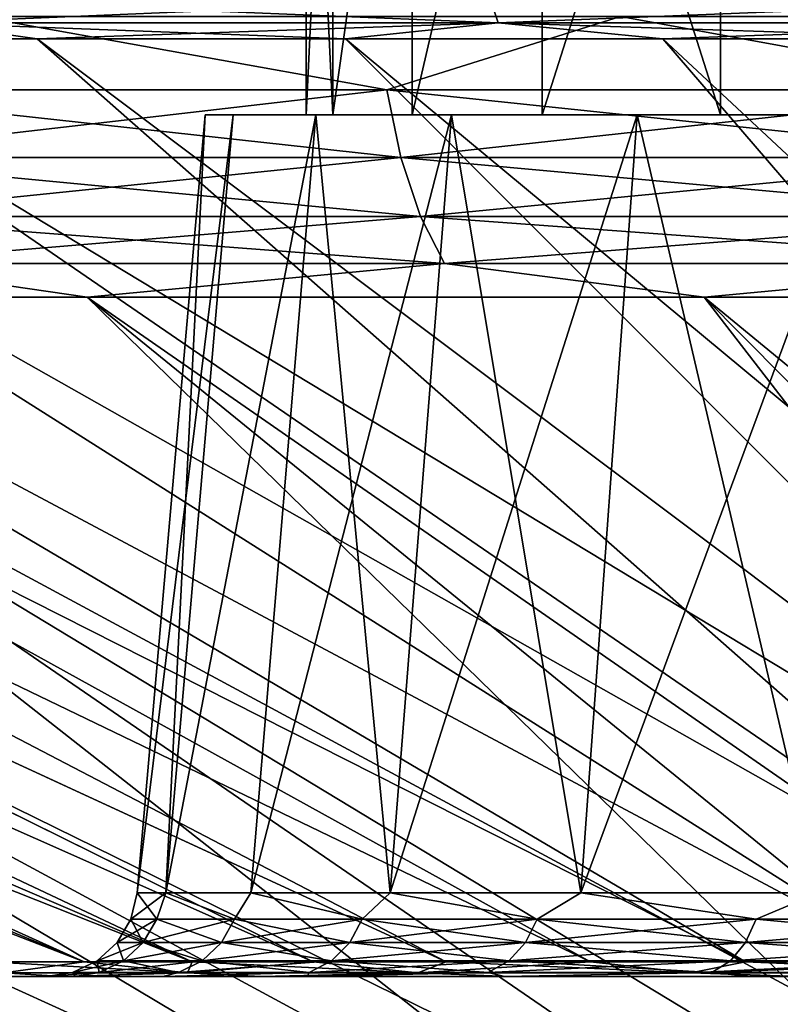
# Model space of a CAD drawing. Header units: metres. Extents: x -109 to 109, y -63 to 140.
# Tile 199 of 256: x -91.06 to -86.91, y 130.65 to 136.02. Entities that reach past the tile are written whole.
import ezdxf

# ---------------------------------------------------------------- set-up
doc = ezdxf.new("R2010")
doc.units = ezdxf.units.M
doc.layers.add('solid_502308_SW0001', color=7, linetype='CONTINUOUS')

msp = doc.modelspace()

# ---------------------------------------------------------------- linework, layer by layer
at = {"layer": 'solid_502308_SW0001'}
for points in [[(-89.5, 138.558502), (-89.5, 135.5), (-89.354774, 135.5, 1.937664)], [(-89.354828, 138.558502, 1.937378), (-89.5, 138.558502), (-89.354774, 135.5, 1.937664)], [(-89.354828, 138.558502, -1.937377), (-89.5, 135.5), (-89.5, 138.558502)], [(-89.354828, 138.558502, -1.937377), (-89.354774, 135.5, -1.937664), (-89.5, 135.5)], [(-88.922501, 138.558502, 3.831643), (-89.354828, 138.558502, 1.937378), (-89.354774, 135.5, 1.937664)], [(-89.354828, 138.558502, -1.937377), (-88.922501, 138.558502, -3.831641), (-89.354774, 135.5, -1.937664)], [(-88.922501, 138.558502, 3.831643), (-89.354774, 135.5, 1.937664), (-88.922417, 135.5, 3.831879)], [(-88.922501, 138.558502, -3.831641), (-88.922417, 135.5, -3.831879), (-89.354774, 135.5, -1.937664)], [(-88.212631, 138.558502, 5.640417), (-88.922501, 138.558502, 3.831643), (-88.922417, 135.5, 3.831879)], [(-88.922501, 138.558502, -3.831641), (-88.212631, 138.558502, -5.640415), (-88.922417, 135.5, -3.831879)], [(-88.212631, 138.558502, 5.640417), (-88.922417, 135.5, 3.831879), (-88.212601, 135.5, 5.640444)], [(-88.212631, 138.558502, -5.640415), (-88.212601, 135.5, -5.640444), (-88.922417, 135.5, -3.831879)], [(-88.212631, 138.558502, 5.640417), (-88.212601, 135.5, 5.640444), (-87.241165, 135.5, 7.323061)], [(-87.241074, 138.558502, 7.323204), (-88.212631, 138.558502, 5.640417), (-87.241165, 135.5, 7.323061)], [(-88.212631, 138.558502, -5.640415), (-87.241074, 138.558502, -7.323203), (-88.212601, 135.5, -5.640444)], [(-87.241074, 138.558502, -7.323203), (-87.241165, 135.5, -7.323061), (-88.212601, 135.5, -5.640444)], [(-87.241074, 138.558502, 7.323204), (-87.241165, 135.5, 7.323061), (-86.029709, 135.5, 8.842209)], [(-87.241074, 138.558502, -7.323203), (-86.029709, 135.5, -8.842209), (-87.241165, 135.5, -7.323061)], [(-86.029579, 138.558502, 8.842347), (-87.241074, 138.558502, 7.323204), (-86.029709, 135.5, 8.842209)], [(-87.241074, 138.558502, -7.323203), (-86.029579, 138.558502, -8.842345), (-86.029709, 135.5, -8.842209)], [(-88.453476, 136.001434, -27.711277), (-88.497719, 136.134613, -27.813847), (-91.645592, 136.134613, -26.232929)], [(-91.589737, 136.001434, -26.136189), (-88.453476, 136.001434, -27.711277), (-91.645592, 136.134613, -26.232929)], [(-91.589737, 136.001434, 26.136189), (-91.645592, 136.134613, 26.232929), (-88.497719, 136.134613, 27.813847)], [(-88.453476, 136.001434, 27.711277), (-91.589737, 136.001434, 26.136189), (-88.497719, 136.134613, 27.813847)], [(-85.155571, 136.001434, -28.911617), (-85.187607, 136.134613, -29.018631), (-88.497719, 136.134613, -27.813847)], [(-88.453476, 136.001434, -27.711277), (-85.155571, 136.001434, -28.911617), (-88.497719, 136.134613, -27.813847)], [(-88.453476, 136.001434, 27.711277), (-88.497719, 136.134613, 27.813847), (-85.187607, 136.134613, 29.018631)], [(-85.155571, 136.001434, 28.911617), (-88.453476, 136.001434, 27.711277), (-85.187607, 136.134613, 29.018631)], [(-89.060844, 135.636414, 29.11931), (-91.291061, 136.037155, 28.182024), (-92.356461, 135.636414, 27.464191)], [(-92.356461, 135.636414, -27.464191), (-91.291061, 136.037155, -28.182024), (-89.060844, 135.636414, -29.11931)], [(-89.060844, 135.636414, 29.11931), (-87.786263, 136.037155, 29.759409), (-91.291061, 136.037155, 28.182024)], [(-89.060844, 135.636414, -29.11931), (-91.291061, 136.037155, -28.182024), (-87.786263, 136.037155, -29.759409)], [(-85.595367, 135.636414, 30.38064), (-87.786263, 136.037155, 29.759409), (-89.060844, 135.636414, 29.11931)], [(-89.060844, 135.636414, -29.11931), (-87.786263, 136.037155, -29.759409), (-85.595367, 135.636414, -30.38064)], [(-85.595367, 135.636414, 30.38064), (-84.116867, 136.037155, 30.90284), (-87.786263, 136.037155, 29.759409)], [(-85.595367, 135.636414, -30.38064), (-87.786263, 136.037155, -29.759409), (-84.116867, 136.037155, -30.902838)], [(-91.589737, 136.001434, 26.136189), (-90.966637, 135.914612, 26.31468), (-92.590401, 135.914612, 25.354391)], [(-91.589737, 136.001434, -26.136189), (-92.590378, 135.914612, -25.354406), (-90.966606, 135.914612, -26.314697)], [(-88.453476, 136.001434, 27.711277), (-90.966637, 135.914612, 26.31468), (-91.589737, 136.001434, 26.136189)], [(-91.589737, 136.001434, -26.136189), (-90.966606, 135.914612, -26.314697), (-89.285751, 135.914612, -27.171137)], [(-91.589737, 136.001434, -26.136189), (-89.285751, 135.914612, -27.171137), (-88.453476, 136.001434, -27.711277)], [(-88.453476, 136.001434, 27.711277), (-89.285774, 135.914612, 27.171125), (-90.966637, 135.914612, 26.31468)], [(-88.453476, 136.001434, 27.711277), (-87.554451, 135.914612, 27.920338), (-89.285774, 135.914612, 27.171125)], [(-88.453476, 136.001434, -27.711277), (-89.285751, 135.914612, -27.171137), (-87.554436, 135.914612, -27.920343)], [(-85.155571, 136.001434, 28.911617), (-87.554451, 135.914612, 27.920338), (-88.453476, 136.001434, 27.711277)], [(-88.453476, 136.001434, -27.711277), (-87.554436, 135.914612, -27.920343), (-85.779488, 135.914612, -28.559362)], [(-88.453476, 136.001434, -27.711277), (-85.779488, 135.914612, -28.559362), (-85.155571, 136.001434, -28.911617)], [(-85.155571, 136.001434, 28.911617), (-85.779495, 135.914612, 28.559361), (-87.554451, 135.914612, 27.920338)], [(-103.67115, 135.914612, -12.785725), (-91.228966, 130.878403, -6.726471), (-90.711578, 130.878403, -7.760083)], [(-102.814713, 135.914612, -14.466588), (-103.67115, 135.914612, -12.785725), (-90.711578, 130.878403, -7.760083)], [(-103.671143, 135.914612, 12.785745), (-90.711586, 130.878403, 7.760082), (-91.228966, 130.878403, 6.72647)], [(-103.671143, 135.914612, 12.785745), (-102.814697, 135.914612, 14.466606), (-90.711586, 130.878403, 7.760082)], [(-102.814713, 135.914612, -14.466588), (-90.711578, 130.878403, -7.760083), (-90.121773, 130.878403, -8.754151)], [(-101.854408, 135.914612, -16.090372), (-102.814713, 135.914612, -14.466588), (-90.121773, 130.878403, -8.754151)], [(-102.814697, 135.914612, 14.466606), (-101.854408, 135.914612, 16.090376), (-90.711586, 130.878403, 7.760082)], [(-101.854408, 135.914612, 16.090376), (-90.121773, 130.878403, 8.75415), (-90.711586, 130.878403, 7.760082)], [(-101.854408, 135.914612, 16.090376), (-100.794052, 135.914612, 17.650644), (-90.121773, 130.878403, 8.75415)], [(-100.794037, 135.914612, -17.650658), (-101.854408, 135.914612, -16.090372), (-90.121773, 130.878403, -8.754151)], [(-100.794052, 135.914612, 17.650644), (-89.462555, 130.878403, 9.703612), (-90.121773, 130.878403, 8.75415)], [(-100.794052, 135.914612, 17.650644), (-99.637817, 135.914612, 19.141256), (-89.462555, 130.878403, 9.703612)], [(-100.794037, 135.914612, -17.650658), (-90.121773, 130.878403, -8.754151), (-89.462555, 130.878403, -9.703612)], [(-99.637794, 135.914612, -19.141279), (-100.794037, 135.914612, -17.650658), (-89.462555, 130.878403, -9.703612)], [(-99.637817, 135.914612, 19.141256), (-88.737282, 130.878403, 10.603625), (-89.462555, 130.878403, 9.703612)], [(-99.637817, 135.914612, 19.141256), (-98.390266, 135.914612, 20.556324), (-88.737282, 130.878403, 10.603625)], [(-99.637794, 135.914612, -19.141279), (-89.462555, 130.878403, -9.703612), (-88.737282, 130.878403, -10.603626)], [(-98.390244, 135.914612, -20.556345), (-99.637794, 135.914612, -19.141279), (-88.737282, 130.878403, -10.603626)], [(-98.390266, 135.914612, 20.556324), (-87.949654, 130.878403, 11.449605), (-88.737282, 130.878403, 10.603625)], [(-98.390266, 135.914612, 20.556324), (-97.05632, 135.914612, 21.890266), (-87.949654, 130.878403, 11.449605)], [(-98.390244, 135.914612, -20.556345), (-88.737282, 130.878403, -10.603626), (-87.949646, 130.878403, -11.449605)], [(-97.056313, 135.914612, -21.890274), (-98.390244, 135.914612, -20.556345), (-87.949646, 130.878403, -11.449605)], [(-97.05632, 135.914612, 21.890266), (-87.103668, 130.878403, 12.237242), (-87.949654, 130.878403, 11.449605)], [(-97.05632, 135.914612, 21.890266), (-95.641258, 135.914612, 23.137812), (-87.103668, 130.878403, 12.237242)], [(-97.056313, 135.914612, -21.890274), (-87.949646, 130.878403, -11.449605), (-87.103668, 130.878403, -12.237243)], [(-95.641251, 135.914612, -23.137815), (-97.056313, 135.914612, -21.890274), (-87.103668, 130.878403, -12.237243)], [(-95.641258, 135.914612, 23.137812), (-86.203651, 130.878403, 12.962525), (-87.103668, 130.878403, 12.237242)], [(-95.641258, 135.914612, 23.137812), (-94.150658, 135.914612, 24.294041), (-86.203651, 130.878403, 12.962525)], [(-95.641251, 135.914612, -23.137815), (-87.103668, 130.878403, -12.237243), (-86.203651, 130.878403, -12.962526)], [(-94.150642, 135.914612, -24.29405), (-95.641251, 135.914612, -23.137815), (-86.203651, 130.878403, -12.962526)], [(-94.150658, 135.914612, 24.294041), (-85.254181, 130.878403, 13.621757), (-86.203651, 130.878403, 12.962525)], [(-94.150658, 135.914612, 24.294041), (-92.590401, 135.914612, 25.354391), (-85.254181, 130.878403, 13.621757)], [(-94.150642, 135.914612, -24.29405), (-86.203651, 130.878403, -12.962526), (-85.254181, 130.878403, -13.621757)], [(-92.590378, 135.914612, -25.354406), (-94.150642, 135.914612, -24.29405), (-85.254181, 130.878403, -13.621757)], [(-92.590401, 135.914612, 25.354391), (-90.966637, 135.914612, 26.31468), (-85.254181, 130.878403, 13.621757)], [(-92.590378, 135.914612, -25.354406), (-85.254181, 130.878403, -13.621757), (-84.260101, 130.878403, -14.211572)], [(-90.966606, 135.914612, -26.314697), (-92.590378, 135.914612, -25.354406), (-84.260101, 130.878403, -14.211572)], [(-90.966637, 135.914612, 26.31468), (-84.260101, 130.878403, 14.211572), (-85.254181, 130.878403, 13.621757)], [(-90.966637, 135.914612, 26.31468), (-89.285774, 135.914612, 27.171125), (-84.260101, 130.878403, 14.211572)], [(-89.285751, 135.914612, -27.171137), (-90.966606, 135.914612, -26.314697), (-84.260101, 130.878403, -14.211572)], [(-89.285774, 135.914612, 27.171125), (-83.226479, 130.878403, 14.728964), (-84.260101, 130.878403, 14.211572)], [(-89.285774, 135.914612, 27.171125), (-87.554451, 135.914612, 27.920338), (-83.226479, 130.878403, 14.728964)], [(-89.285751, 135.914612, -27.171137), (-84.260101, 130.878403, -14.211572), (-83.226479, 130.878403, -14.728964)], [(-87.554436, 135.914612, -27.920343), (-89.285751, 135.914612, -27.171137), (-83.226479, 130.878403, -14.728964)], [(-87.554451, 135.914612, 27.920338), (-82.158592, 130.878403, 15.171298), (-83.226479, 130.878403, 14.728964)], [(-87.554451, 135.914612, 27.920338), (-85.779495, 135.914612, 28.559361), (-82.158592, 130.878403, 15.171298)], [(-87.554436, 135.914612, -27.920343), (-83.226479, 130.878403, -14.728964), (-82.158592, 130.878403, -15.171298)], [(-85.779488, 135.914612, -28.559362), (-87.554436, 135.914612, -27.920343), (-82.158592, 130.878403, -15.171298)], [(-92.356461, 135.636414, -27.464191), (-89.060844, 135.636414, -29.11931), (-92.258308, 135.266769, -27.294195)], [(-92.356461, 135.636414, 27.464191), (-92.258308, 135.266769, 27.294195), (-88.983093, 135.266769, 28.93907)], [(-89.060844, 135.636414, 29.11931), (-92.356461, 135.636414, 27.464191), (-88.983093, 135.266769, 28.93907)], [(-89.060844, 135.636414, -29.11931), (-88.983093, 135.266769, -28.93907), (-92.258308, 135.266769, -27.294195)], [(-89.060844, 135.636414, -29.11931), (-85.595367, 135.636414, -30.38064), (-88.983093, 135.266769, -28.93907)], [(-89.060844, 135.636414, 29.11931), (-88.983093, 135.266769, 28.93907), (-85.53907, 135.266769, 30.192593)], [(-85.595367, 135.636414, 30.38064), (-89.060844, 135.636414, 29.11931), (-85.53907, 135.266769, 30.192593)], [(-85.595367, 135.636414, -30.38064), (-85.53907, 135.266769, -30.192593), (-88.983093, 135.266769, -28.93907)], [(-90.421265, 131.256424), (-90.050003, 135.5), (-89.898659, 135.5, -2.019494)], [(-90.265778, 131.256424, 2.074856), (-90.050003, 135.5), (-90.421265, 131.256424)], [(-90.265778, 131.256424, -2.074856), (-90.421265, 131.256424), (-89.898659, 135.5, -2.019494)], [(-90.265778, 131.256424, 2.074856), (-89.898659, 135.5, 2.019494), (-90.050003, 135.5)], [(-90.265778, 131.256424, -2.074856), (-89.898659, 135.5, -2.019494), (-89.448006, 135.5, -3.993937)], [(-89.80278, 131.256424, -4.103364), (-90.265778, 131.256424, -2.074856), (-89.448006, 135.5, -3.993937)], [(-90.265778, 131.256424, 2.074856), (-89.448006, 135.5, 3.993937), (-89.898659, 135.5, 2.019494)], [(-90.265778, 131.256424, 2.074856), (-89.80278, 131.256424, 4.103364), (-89.448006, 135.5, 3.993937)], [(-90.050003, 135.5), (-89.5, 135.5), (-89.354774, 135.5, -1.937664)], [(-89.898659, 135.5, 2.019494), (-89.5, 135.5), (-90.050003, 135.5)], [(-89.898659, 135.5, -2.019494), (-90.050003, 135.5), (-89.354774, 135.5, -1.937664)], [(-89.898659, 135.5, 2.019494), (-88.922417, 135.5, 3.831879), (-89.354774, 135.5, 1.937664)], [(-89.898659, 135.5, 2.019494), (-89.448006, 135.5, 3.993937), (-88.922417, 135.5, 3.831879)], [(-89.898659, 135.5, 2.019494), (-89.354774, 135.5, 1.937664), (-89.5, 135.5)], [(-89.898659, 135.5, -2.019494), (-89.354774, 135.5, -1.937664), (-88.922417, 135.5, -3.831879)], [(-89.448006, 135.5, -3.993937), (-89.898659, 135.5, -2.019494), (-88.922417, 135.5, -3.831879)], [(-89.80278, 131.256424, -4.103364), (-89.448006, 135.5, -3.993937), (-88.708099, 135.5, -5.879173)], [(-89.042625, 131.256424, -6.04021), (-89.80278, 131.256424, -4.103364), (-88.708099, 135.5, -5.879173)], [(-89.80278, 131.256424, 4.103364), (-89.042625, 131.256424, 6.04021), (-89.448006, 135.5, 3.993937)], [(-89.448006, 135.5, 3.993937), (-88.212601, 135.5, 5.640444), (-88.922417, 135.5, 3.831879)], [(-89.448006, 135.5, 3.993937), (-88.708099, 135.5, 5.879173), (-88.212601, 135.5, 5.640444)], [(-89.448006, 135.5, -3.993937), (-88.922417, 135.5, -3.831879), (-88.212601, 135.5, -5.640444)], [(-88.708099, 135.5, -5.879173), (-89.448006, 135.5, -3.993937), (-88.212601, 135.5, -5.640444)], [(-89.042625, 131.256424, 6.04021), (-88.708099, 135.5, 5.879173), (-89.448006, 135.5, 3.993937)], [(-89.042625, 131.256424, -6.04021), (-88.708099, 135.5, -5.879173), (-87.695511, 135.5, -7.632999)], [(-88.002289, 131.256424, -7.842127), (-89.042625, 131.256424, -6.04021), (-87.695511, 135.5, -7.632999)], [(-89.042625, 131.256424, 6.04021), (-88.002289, 131.256424, 7.842127), (-88.708099, 135.5, 5.879173)], [(-88.708099, 135.5, 5.879173), (-87.241165, 135.5, 7.323061), (-88.212601, 135.5, 5.640444)], [(-88.708099, 135.5, 5.879173), (-87.695511, 135.5, 7.632999), (-87.241165, 135.5, 7.323061)], [(-88.708099, 135.5, -5.879173), (-88.212601, 135.5, -5.640444), (-87.241165, 135.5, -7.323061)], [(-87.695511, 135.5, -7.632999), (-88.708099, 135.5, -5.879173), (-87.241165, 135.5, -7.323061)], [(-88.002289, 131.256424, 7.842127), (-87.695511, 135.5, 7.632999), (-88.708099, 135.5, 5.879173)], [(-88.002289, 131.256424, -7.842127), (-87.695511, 135.5, -7.632999), (-86.432945, 135.5, -9.21622)], [(-86.705009, 131.256424, -9.468863), (-88.002289, 131.256424, -7.842127), (-86.432945, 135.5, -9.21622)], [(-88.002289, 131.256424, 7.842127), (-86.705009, 131.256424, 9.468864), (-87.695511, 135.5, 7.632999)], [(-87.695511, 135.5, 7.632999), (-86.029709, 135.5, 8.842209), (-87.241165, 135.5, 7.323061)], [(-87.695511, 135.5, 7.632999), (-86.432945, 135.5, 9.21622), (-86.029709, 135.5, 8.842209)], [(-87.695511, 135.5, -7.632999), (-87.241165, 135.5, -7.323061), (-86.029709, 135.5, -8.842209)], [(-86.432945, 135.5, -9.21622), (-87.695511, 135.5, -7.632999), (-86.029709, 135.5, -8.842209)], [(-86.705009, 131.256424, 9.468864), (-86.432945, 135.5, 9.21622), (-87.695511, 135.5, 7.632999)], [(-92.258308, 135.266769, -27.294195), (-88.983093, 135.266769, -28.93907), (-92.123848, 134.94606, -27.061298)], [(-92.258308, 135.266769, 27.294195), (-92.123848, 134.94606, 27.061298), (-88.876579, 134.94606, 28.692137)], [(-88.983093, 135.266769, 28.93907), (-92.258308, 135.266769, 27.294195), (-88.876579, 134.94606, 28.692137)], [(-88.983093, 135.266769, -28.93907), (-88.876579, 134.94606, -28.692137), (-92.123848, 134.94606, -27.061298)], [(-88.983093, 135.266769, -28.93907), (-85.53907, 135.266769, -30.192593), (-88.876579, 134.94606, -28.692137)], [(-88.983093, 135.266769, 28.93907), (-88.876579, 134.94606, 28.692137), (-85.461937, 134.94606, 29.934965)], [(-85.53907, 135.266769, 30.192593), (-88.983093, 135.266769, 28.93907), (-85.461937, 134.94606, 29.934965)], [(-85.53907, 135.266769, -30.192593), (-85.461937, 134.94606, -29.934965), (-88.876579, 134.94606, -28.692137)], [(-92.123848, 134.94606, -27.061298), (-88.876579, 134.94606, -28.692137), (-91.958961, 134.688354, -26.775702)], [(-92.123848, 134.94606, 27.061298), (-91.958961, 134.688354, 26.775702), (-88.745964, 134.688354, 28.389328)], [(-88.876579, 134.94606, 28.692137), (-92.123848, 134.94606, 27.061298), (-88.745964, 134.688354, 28.389328)], [(-88.876579, 134.94606, -28.692137), (-88.745964, 134.688354, -28.389328), (-91.958961, 134.688354, -26.775702)], [(-88.876579, 134.94606, -28.692137), (-85.461937, 134.94606, -29.934965), (-88.745964, 134.688354, -28.389328)], [(-88.876579, 134.94606, 28.692137), (-88.745964, 134.688354, 28.389328), (-85.367355, 134.688354, 29.61904)], [(-85.461937, 134.94606, 29.934965), (-88.876579, 134.94606, 28.692137), (-85.367355, 134.688354, 29.61904)], [(-85.461937, 134.94606, -29.934965), (-85.367355, 134.688354, -29.61904), (-88.745964, 134.688354, -28.389328)], [(-91.958961, 134.688354, -26.775702), (-90.693657, 134.505066, -27.04369), (-93.84993, 134.505066, -25.135649)], [(-91.958961, 134.688354, 26.775702), (-93.849915, 134.505066, 25.135658), (-90.693642, 134.505066, 27.043697)], [(-88.745964, 134.688354, 28.389328), (-91.958961, 134.688354, 26.775702), (-90.693642, 134.505066, 27.043697)], [(-91.958961, 134.688354, -26.775702), (-88.745964, 134.688354, -28.389328), (-90.693657, 134.505066, -27.04369)], [(-88.745964, 134.688354, -28.389328), (-87.330414, 134.505066, -28.557365), (-90.693657, 134.505066, -27.04369)], [(-88.745964, 134.688354, 28.389328), (-90.693642, 134.505066, 27.043697), (-87.330391, 134.505066, 28.557373)], [(-85.367355, 134.688354, 29.61904), (-88.745964, 134.688354, 28.389328), (-87.330391, 134.505066, 28.557373)], [(-88.745964, 134.688354, -28.389328), (-85.367355, 134.688354, -29.61904), (-87.330414, 134.505066, -28.557365)], [(-85.367355, 134.688354, -29.61904), (-83.809219, 134.505066, -29.654615), (-87.330414, 134.505066, -28.557365)], [(-85.367355, 134.688354, 29.61904), (-87.330391, 134.505066, 28.557373), (-83.809204, 134.505066, 29.654619)], [(-103.543716, 134.505066, 14.193598), (-91.161827, 129.468857, 8.006003), (-90.553329, 129.468857, 9.031569)], [(-101.635689, 134.505066, 17.349871), (-103.543716, 134.505066, 14.193598), (-90.553329, 129.468857, 9.031569)], [(-101.635704, 134.505066, -17.349855), (-90.553337, 129.468857, -9.031561), (-91.161835, 129.468857, -8.005997)], [(-101.635704, 134.505066, -17.349855), (-89.87323, 129.468857, -10.011101), (-90.553337, 129.468857, -9.031561)], [(-101.635704, 134.505066, -17.349855), (-99.36113, 134.505066, -20.253138), (-89.87323, 129.468857, -10.011101)], [(-101.635689, 134.505066, 17.349871), (-89.873222, 129.468857, 10.011109), (-89.124969, 129.468857, 10.939633)], [(-99.361122, 134.505066, 20.253149), (-101.635689, 134.505066, 17.349871), (-89.124969, 129.468857, 10.939633)], [(-101.635689, 134.505066, 17.349871), (-90.553329, 129.468857, 9.031569), (-89.873222, 129.468857, 10.011109)], [(-99.36113, 134.505066, -20.253138), (-89.124969, 129.468857, -10.939626), (-89.87323, 129.468857, -10.011101)], [(-99.36113, 134.505066, -20.253138), (-88.312386, 129.468857, -11.812405), (-89.124969, 129.468857, -10.939626)], [(-99.36113, 134.505066, -20.253138), (-96.753197, 134.505066, -22.861076), (-88.312386, 129.468857, -11.812405)], [(-99.361122, 134.505066, 20.253149), (-89.124969, 129.468857, 10.939633), (-88.312378, 129.468857, 11.812411)], [(-96.753189, 134.505066, 22.86109), (-99.361122, 134.505066, 20.253149), (-88.312378, 129.468857, 11.812411)], [(-96.753197, 134.505066, -22.861076), (-87.439606, 129.468857, -12.624991), (-88.312386, 129.468857, -11.812405)], [(-96.753197, 134.505066, -22.861076), (-93.84993, 134.505066, -25.135649), (-87.439606, 129.468857, -12.624991)], [(-96.753189, 134.505066, 22.86109), (-87.439598, 129.468857, 12.624998), (-86.51107, 129.468857, 13.373252)], [(-93.849915, 134.505066, 25.135658), (-96.753189, 134.505066, 22.86109), (-86.51107, 129.468857, 13.373252)], [(-96.753189, 134.505066, 22.86109), (-88.312378, 129.468857, 11.812411), (-87.439598, 129.468857, 12.624998)], [(-93.84993, 134.505066, -25.135649), (-86.511078, 129.468857, -13.373246), (-87.439606, 129.468857, -12.624991)], [(-93.84993, 134.505066, -25.135649), (-85.531532, 129.468857, -14.053354), (-86.511078, 129.468857, -13.373246)], [(-93.84993, 134.505066, -25.135649), (-90.693657, 134.505066, -27.04369), (-85.531532, 129.468857, -14.053354)], [(-93.849915, 134.505066, 25.135658), (-85.531525, 129.468857, 14.053359), (-84.505959, 129.468857, 14.661854)], [(-90.693642, 134.505066, 27.043697), (-93.849915, 134.505066, 25.135658), (-84.505959, 129.468857, 14.661854)], [(-93.849915, 134.505066, 25.135658), (-86.51107, 129.468857, 13.373252), (-85.531525, 129.468857, 14.053359)], [(-90.693657, 134.505066, -27.04369), (-84.505966, 129.468857, -14.66185), (-85.531532, 129.468857, -14.053354)], [(-90.693657, 134.505066, -27.04369), (-83.439606, 129.468857, -15.195631), (-84.505966, 129.468857, -14.66185)], [(-90.693657, 134.505066, -27.04369), (-87.330414, 134.505066, -28.557365), (-83.439606, 129.468857, -15.195631)], [(-90.693642, 134.505066, 27.043697), (-84.505959, 129.468857, 14.661854), (-83.439598, 129.468857, 15.195636)], [(-87.330391, 134.505066, 28.557373), (-90.693642, 134.505066, 27.043697), (-83.439598, 129.468857, 15.195636)], [(-87.330414, 134.505066, -28.557365), (-82.337883, 129.468857, -15.651979), (-83.439606, 129.468857, -15.195631)], [(-87.330414, 134.505066, -28.557365), (-83.809219, 134.505066, -29.654615), (-82.337883, 129.468857, -15.651979)], [(-87.330391, 134.505066, 28.557373), (-82.337875, 129.468857, 15.651983), (-81.206398, 129.468857, 16.028572)], [(-83.809204, 134.505066, 29.654619), (-87.330391, 134.505066, 28.557373), (-81.206398, 129.468857, 16.028572)], [(-87.330391, 134.505066, 28.557373), (-83.439598, 129.468857, 15.195636), (-82.337875, 129.468857, 15.651983)], [(-90.455772, 131.112701), (-90.421265, 131.256424), (-90.265778, 131.256424, -2.074856)], [(-90.313721, 131.112701, 1.986113), (-90.421265, 131.256424), (-90.455772, 131.112701)], [(-90.455772, 131.112701), (-90.265778, 131.256424, -2.074856), (-90.313721, 131.112701, -1.986113)], [(-90.313721, 131.112701, 1.986113), (-90.265778, 131.256424, 2.074856), (-90.421265, 131.256424)], [(-89.890465, 131.112701, 3.931795), (-90.265778, 131.256424, 2.074856), (-90.313721, 131.112701, 1.986113)], [(-90.313721, 131.112701, -1.986113), (-90.265778, 131.256424, -2.074856), (-89.890465, 131.112701, -3.931795)], [(-89.890465, 131.112701, 3.931795), (-89.80278, 131.256424, 4.103364), (-90.265778, 131.256424, 2.074856)], [(-89.890465, 131.112701, -3.931795), (-90.265778, 131.256424, -2.074856), (-89.80278, 131.256424, -4.103364)], [(-89.194618, 131.112701, 5.797437), (-89.80278, 131.256424, 4.103364), (-89.890465, 131.112701, 3.931795)], [(-89.890465, 131.112701, -3.931795), (-89.80278, 131.256424, -4.103364), (-89.194618, 131.112701, -5.797437)], [(-89.194618, 131.112701, 5.797437), (-89.042625, 131.256424, 6.04021), (-89.80278, 131.256424, 4.103364)], [(-89.194618, 131.112701, -5.797437), (-89.80278, 131.256424, -4.103364), (-89.042625, 131.256424, -6.04021)], [(-88.240341, 131.112701, 7.545059), (-89.042625, 131.256424, 6.04021), (-89.194618, 131.112701, 5.797437)], [(-89.194618, 131.112701, -5.797437), (-89.042625, 131.256424, -6.04021), (-88.240341, 131.112701, -7.545059)], [(-88.240341, 131.112701, 7.545059), (-88.002289, 131.256424, 7.842127), (-89.042625, 131.256424, 6.04021)], [(-88.240341, 131.112701, -7.545059), (-89.042625, 131.256424, -6.04021), (-88.002289, 131.256424, -7.842127)], [(-87.047066, 131.112701, 9.139086), (-88.002289, 131.256424, 7.842127), (-88.240341, 131.112701, 7.545059)], [(-88.240341, 131.112701, -7.545059), (-88.002289, 131.256424, -7.842127), (-87.047066, 131.112701, -9.139086)], [(-87.047066, 131.112701, 9.139086), (-86.705009, 131.256424, 9.468864), (-88.002289, 131.256424, 7.842127)], [(-87.047066, 131.112701, -9.139086), (-88.002289, 131.256424, -7.842127), (-86.705009, 131.256424, -9.468863)], [(-85.639084, 131.112701, 10.547068), (-86.705009, 131.256424, 9.468864), (-87.047066, 131.112701, 9.139086)], [(-87.047066, 131.112701, -9.139086), (-86.705009, 131.256424, -9.468863), (-85.639084, 131.112701, -10.547068)], [(-90.313721, 131.112701, -1.986113), (-90.388069, 130.985229, -1.996803), (-90.530884, 130.985229)], [(-90.455772, 131.112701), (-90.313721, 131.112701, -1.986113), (-90.530884, 130.985229)], [(-90.388069, 130.985229, 1.996803), (-90.455772, 131.112701), (-90.530884, 130.985229)], [(-90.313721, 131.112701, 1.986113), (-90.455772, 131.112701), (-90.388069, 130.985229, 1.996803)], [(-89.890465, 131.112701, -3.931795), (-89.962532, 130.985229, -3.952956), (-90.388069, 130.985229, -1.996803)], [(-90.313721, 131.112701, -1.986113), (-89.890465, 131.112701, -3.931795), (-90.388069, 130.985229, -1.996803)], [(-90.313721, 131.112701, 1.986113), (-90.388069, 130.985229, 1.996803), (-89.962532, 130.985229, 3.952956)], [(-89.890465, 131.112701, 3.931795), (-90.313721, 131.112701, 1.986113), (-89.962532, 130.985229, 3.952956)], [(-89.194618, 131.112701, -5.797437), (-89.262939, 130.985229, -5.82864), (-89.962532, 130.985229, -3.952956)], [(-89.890465, 131.112701, -3.931795), (-89.194618, 131.112701, -5.797437), (-89.962532, 130.985229, -3.952956)], [(-89.890465, 131.112701, 3.931795), (-89.962532, 130.985229, 3.952956), (-89.262939, 130.985229, 5.82864)], [(-89.194618, 131.112701, 5.797437), (-89.890465, 131.112701, 3.931795), (-89.262939, 130.985229, 5.82864)], [(-88.240341, 131.112701, -7.545059), (-88.303528, 130.985229, -7.585668), (-89.262939, 130.985229, -5.82864)], [(-89.194618, 131.112701, -5.797437), (-88.240341, 131.112701, -7.545059), (-89.262939, 130.985229, -5.82864)], [(-89.194618, 131.112701, 5.797437), (-89.262939, 130.985229, 5.82864), (-88.303528, 130.985229, 7.585668)], [(-88.240341, 131.112701, 7.545059), (-89.194618, 131.112701, 5.797437), (-88.303528, 130.985229, 7.585668)], [(-87.047066, 131.112701, -9.139086), (-87.103836, 130.985229, -9.188274), (-88.303528, 130.985229, -7.585668)], [(-88.240341, 131.112701, -7.545059), (-87.047066, 131.112701, -9.139086), (-88.303528, 130.985229, -7.585668)], [(-88.240341, 131.112701, 7.545059), (-88.303528, 130.985229, 7.585668), (-87.103836, 130.985229, 9.188274)], [(-87.047066, 131.112701, 9.139086), (-88.240341, 131.112701, 7.545059), (-87.103836, 130.985229, 9.188274)], [(-85.639084, 131.112701, -10.547068), (-85.688271, 130.985229, -10.603833), (-87.103836, 130.985229, -9.188274)], [(-87.047066, 131.112701, -9.139086), (-85.639084, 131.112701, -10.547068), (-87.103836, 130.985229, -9.188274)], [(-87.047066, 131.112701, 9.139086), (-87.103836, 130.985229, 9.188274), (-85.688271, 130.985229, 10.603833)], [(-85.639084, 131.112701, 10.547068), (-87.047066, 131.112701, 9.139086), (-85.688271, 130.985229, 10.603833)], [(-90.388069, 130.985229, -1.996803), (-90.496086, 130.885315, -2.012333), (-90.640015, 130.885315)], [(-90.530884, 130.985229), (-90.388069, 130.985229, -1.996803), (-90.640015, 130.885315)], [(-90.496086, 130.885315, 2.012333), (-90.530884, 130.985229), (-90.640015, 130.885315)], [(-90.388069, 130.985229, 1.996803), (-90.530884, 130.985229), (-90.496086, 130.885315, 2.012333)], [(-89.962532, 130.985229, -3.952956), (-90.067245, 130.885315, -3.983702), (-90.496086, 130.885315, -2.012333)], [(-90.388069, 130.985229, -1.996803), (-89.962532, 130.985229, -3.952956), (-90.496086, 130.885315, -2.012333)], [(-90.388069, 130.985229, 1.996803), (-90.496086, 130.885315, 2.012333), (-90.067245, 130.885315, 3.983702)], [(-89.962532, 130.985229, 3.952956), (-90.388069, 130.985229, 1.996803), (-90.067245, 130.885315, 3.983702)], [(-89.262939, 130.985229, -5.82864), (-89.362206, 130.885315, -5.873973), (-90.067245, 130.885315, -3.983702)], [(-89.962532, 130.985229, -3.952956), (-89.262939, 130.985229, -5.82864), (-90.067245, 130.885315, -3.983702)], [(-89.962532, 130.985229, 3.952956), (-90.067245, 130.885315, 3.983702), (-89.362206, 130.885315, 5.873973)], [(-89.262939, 130.985229, 5.82864), (-89.962532, 130.985229, 3.952956), (-89.362206, 130.885315, 5.873973)], [(-88.303528, 130.985229, -7.585668), (-88.395332, 130.885315, -7.644668), (-89.362206, 130.885315, -5.873973)], [(-89.262939, 130.985229, -5.82864), (-88.303528, 130.985229, -7.585668), (-89.362206, 130.885315, -5.873973)], [(-89.262939, 130.985229, 5.82864), (-89.362206, 130.885315, 5.873973), (-88.395332, 130.885315, 7.644668)], [(-88.303528, 130.985229, 7.585668), (-89.262939, 130.985229, 5.82864), (-88.395332, 130.885315, 7.644668)], [(-87.103836, 130.985229, -9.188274), (-87.18631, 130.885315, -9.259739), (-88.395332, 130.885315, -7.644668)], [(-88.303528, 130.985229, -7.585668), (-87.103836, 130.985229, -9.188274), (-88.395332, 130.885315, -7.644668)], [(-88.303528, 130.985229, 7.585668), (-88.395332, 130.885315, 7.644668), (-87.18631, 130.885315, 9.259739)], [(-87.103836, 130.985229, 9.188274), (-88.303528, 130.985229, 7.585668), (-87.18631, 130.885315, 9.259739)], [(-85.688271, 130.985229, -10.603833), (-85.759735, 130.885315, -10.686308), (-87.18631, 130.885315, -9.259739)], [(-87.103836, 130.985229, -9.188274), (-85.688271, 130.985229, -10.603833), (-87.18631, 130.885315, -9.259739)], [(-87.103836, 130.985229, 9.188274), (-87.18631, 130.885315, 9.259739), (-85.759735, 130.885315, 10.686308)], [(-85.688271, 130.985229, 10.603833), (-87.103836, 130.985229, 9.188274), (-85.759735, 130.885315, 10.686308)], [(-91.150925, 130.819748, 6.363794), (-91.228966, 130.878403, 6.72647), (-90.711586, 130.878403, 7.760082)], [(-90.147926, 130.819748, -8.299488), (-90.711578, 130.878403, -7.760083), (-91.228966, 130.878403, -6.726471)], [(-91.150925, 130.819748, -6.363794), (-90.147926, 130.819748, -8.299488), (-91.228966, 130.878403, -6.726471)], [(-90.147926, 130.819748, 8.299488), (-91.150925, 130.819748, 6.363794), (-90.711586, 130.878403, 7.760082)], [(-90.496086, 130.885315, -2.012333), (-90.628319, 130.821716, -2.031345), (-90.773605, 130.821716)], [(-90.640015, 130.885315), (-90.496086, 130.885315, -2.012333), (-90.773605, 130.821716)], [(-90.628319, 130.821716, 2.031345), (-90.640015, 130.885315), (-90.773605, 130.821716)], [(-90.147926, 130.819748, 8.299488), (-90.711586, 130.878403, 7.760082), (-90.121773, 130.878403, 8.75415)], [(-90.147926, 130.819748, -8.299488), (-90.121773, 130.878403, -8.754151), (-90.711578, 130.878403, -7.760083)], [(-90.496086, 130.885315, 2.012333), (-90.640015, 130.885315), (-90.628319, 130.821716, 2.031345)], [(-90.067245, 130.885315, -3.983702), (-90.195419, 130.821716, -4.021338), (-90.628319, 130.821716, -2.031345)], [(-90.496086, 130.885315, -2.012333), (-90.067245, 130.885315, -3.983702), (-90.628319, 130.821716, -2.031345)], [(-90.496086, 130.885315, 2.012333), (-90.628319, 130.821716, 2.031345), (-90.195419, 130.821716, 4.021338)], [(-90.067245, 130.885315, 3.983702), (-90.496086, 130.885315, 2.012333), (-90.195419, 130.821716, 4.021338)], [(-89.362206, 130.885315, -5.873973), (-89.483727, 130.821716, -5.929469), (-90.195419, 130.821716, -4.021338)], [(-90.067245, 130.885315, -3.983702), (-89.362206, 130.885315, -5.873973), (-90.195419, 130.821716, -4.021338)], [(-90.067245, 130.885315, 3.983702), (-90.195419, 130.821716, 4.021338), (-89.483727, 130.821716, 5.929469)], [(-90.147926, 130.819748, 8.299488), (-90.121773, 130.878403, 8.75415), (-89.462555, 130.878403, 9.703612)], [(-88.890694, 130.819748, 10.080579), (-90.147926, 130.819748, 8.299488), (-89.462555, 130.878403, 9.703612)], [(-90.147926, 130.819748, -8.299488), (-88.890694, 130.819748, -10.080579), (-90.121773, 130.878403, -8.754151)], [(-88.890694, 130.819748, -10.080579), (-89.462555, 130.878403, -9.703612), (-90.121773, 130.878403, -8.754151)], [(-89.362206, 130.885315, 5.873973), (-90.067245, 130.885315, 3.983702), (-89.483727, 130.821716, 5.929469)], [(-88.395332, 130.885315, -7.644668), (-88.507721, 130.821716, -7.716892), (-89.483727, 130.821716, -5.929469)], [(-89.362206, 130.885315, -5.873973), (-88.395332, 130.885315, -7.644668), (-89.483727, 130.821716, -5.929469)], [(-89.362206, 130.885315, 5.873973), (-89.483727, 130.821716, 5.929469), (-88.507721, 130.821716, 7.716892)], [(-88.890694, 130.819748, 10.080579), (-89.462555, 130.878403, 9.703612), (-88.737282, 130.878403, 10.603625)], [(-88.890694, 130.819748, -10.080579), (-88.737282, 130.878403, -10.603626), (-89.462555, 130.878403, -9.703612)], [(-88.395332, 130.885315, 7.644668), (-89.362206, 130.885315, 5.873973), (-88.507721, 130.821716, 7.716892)], [(-88.890694, 130.819748, 10.080579), (-88.737282, 130.878403, 10.603625), (-87.949654, 130.878403, 11.449605)], [(-87.402649, 130.819748, 11.673887), (-88.890694, 130.819748, 10.080579), (-87.949654, 130.878403, 11.449605)], [(-88.890694, 130.819748, -10.080579), (-87.402649, 130.819748, -11.673887), (-88.737282, 130.878403, -10.603626)], [(-87.402649, 130.819748, -11.673887), (-87.949646, 130.878403, -11.449605), (-88.737282, 130.878403, -10.603626)], [(-87.18631, 130.885315, -9.259739), (-87.28727, 130.821716, -9.347221), (-88.507721, 130.821716, -7.716892)], [(-88.395332, 130.885315, -7.644668), (-87.18631, 130.885315, -9.259739), (-88.507721, 130.821716, -7.716892)], [(-88.395332, 130.885315, 7.644668), (-88.507721, 130.821716, 7.716892), (-87.28727, 130.821716, 9.347221)], [(-87.18631, 130.885315, 9.259739), (-88.395332, 130.885315, 7.644668), (-87.28727, 130.821716, 9.347221)], [(-87.402649, 130.819748, 11.673887), (-87.949654, 130.878403, 11.449605), (-87.103668, 130.878403, 12.237242)], [(-87.402649, 130.819748, -11.673887), (-87.103668, 130.878403, -12.237243), (-87.949646, 130.878403, -11.449605)], [(-87.402649, 130.819748, 11.673887), (-87.103668, 130.878403, 12.237242), (-86.203651, 130.878403, 12.962525)], [(-85.71151, 130.819748, 13.049734), (-87.402649, 130.819748, 11.673887), (-86.203651, 130.878403, 12.962525)], [(-87.402649, 130.819748, -11.673887), (-85.71151, 130.819748, -13.049734), (-87.103668, 130.878403, -12.237243)], [(-85.759735, 130.885315, -10.686308), (-85.847221, 130.821716, -10.787269), (-87.28727, 130.821716, -9.347221)], [(-87.18631, 130.885315, -9.259739), (-85.759735, 130.885315, -10.686308), (-87.28727, 130.821716, -9.347221)], [(-87.18631, 130.885315, 9.259739), (-87.28727, 130.821716, 9.347221), (-85.847221, 130.821716, 10.787269)], [(-85.759735, 130.885315, 10.686308), (-87.18631, 130.885315, 9.259739), (-85.847221, 130.821716, 10.787269)], [(-85.71151, 130.819748, -13.049734), (-86.203651, 130.878403, -12.962526), (-87.103668, 130.878403, -12.237243)], [(-91.150925, 130.819748, -6.363794), (-91.608803, 130.800003, -4.439625), (-90.822662, 130.800003, -6.545811)], [(-91.150925, 130.819748, 6.363794), (-90.822662, 130.800003, 6.545806), (-91.608803, 130.800003, 4.439621)], [(-91.150925, 130.819748, -6.363794), (-90.822662, 130.800003, -6.545811), (-90.147926, 130.819748, -8.299488)], [(-90.147926, 130.819748, 8.299488), (-90.822662, 130.800003, 6.545806), (-91.150925, 130.819748, 6.363794)], [(-90.773605, 130.821716), (-90.919365, 130.800003), (-90.760017, 130.800003, 2.137766)], [(-90.628319, 130.821716, -2.031345), (-90.760025, 130.800003, -2.137722), (-90.919365, 130.800003)], [(-90.773605, 130.821716), (-90.628319, 130.821716, -2.031345), (-90.919365, 130.800003)], [(-90.147926, 130.819748, -8.299488), (-90.822662, 130.800003, -6.545811), (-89.744881, 130.800003, -8.518188)], [(-90.147926, 130.819748, 8.299488), (-89.744888, 130.800003, 8.518182), (-90.822662, 130.800003, 6.545806)], [(-90.628319, 130.821716, 2.031345), (-90.773605, 130.821716), (-90.760017, 130.800003, 2.137766)], [(-90.195419, 130.821716, -4.021338), (-90.28167, 130.800003, -4.240632), (-90.760025, 130.800003, -2.137722)], [(-90.628319, 130.821716, -2.031345), (-90.195419, 130.821716, -4.021338), (-90.760025, 130.800003, -2.137722)], [(-90.195419, 130.821716, 4.021338), (-90.760017, 130.800003, 2.137766), (-90.281662, 130.800003, 4.240663)], [(-90.195419, 130.821716, 4.021338), (-90.628319, 130.821716, 2.031345), (-90.760017, 130.800003, 2.137766)], [(-89.483727, 130.821716, -5.929469), (-89.495285, 130.800003, -6.248238), (-90.28167, 130.800003, -4.240632)], [(-90.195419, 130.821716, -4.021338), (-89.483727, 130.821716, -5.929469), (-90.28167, 130.800003, -4.240632)], [(-89.483727, 130.821716, 5.929469), (-90.281662, 130.800003, 4.240663), (-89.49527, 130.800003, 6.248256)], [(-89.483727, 130.821716, 5.929469), (-90.195419, 130.821716, 4.021338), (-90.281662, 130.800003, 4.240663)], [(-90.147926, 130.819748, -8.299488), (-89.744881, 130.800003, -8.518188), (-88.890694, 130.819748, -10.080579)], [(-88.890694, 130.819748, 10.080579), (-89.744888, 130.800003, 8.518182), (-90.147926, 130.819748, 8.299488)], [(-88.890694, 130.819748, 10.080579), (-88.397598, 130.800003, 10.316675), (-89.744888, 130.800003, 8.518182)], [(-88.890694, 130.819748, -10.080579), (-89.744881, 130.800003, -8.518188), (-88.397591, 130.800003, -10.316683)], [(-88.507721, 130.821716, -7.716892), (-88.418427, 130.800003, -8.115948), (-89.495285, 130.800003, -6.248238)], [(-89.483727, 130.821716, -5.929469), (-88.507721, 130.821716, -7.716892), (-89.495285, 130.800003, -6.248238)], [(-88.507721, 130.821716, 7.716892), (-89.49527, 130.800003, 6.248256), (-88.418411, 130.800003, 8.115967)], [(-88.507721, 130.821716, 7.716892), (-89.483727, 130.821716, 5.929469), (-89.49527, 130.800003, 6.248256)], [(-88.890694, 130.819748, -10.080579), (-88.397591, 130.800003, -10.316683), (-87.402649, 130.819748, -11.673887)], [(-87.402649, 130.819748, 11.673887), (-88.397598, 130.800003, 10.316675), (-88.890694, 130.819748, 10.080579)], [(-87.28727, 130.821716, 9.347221), (-88.507721, 130.821716, 7.716892), (-88.418411, 130.800003, 8.115967)], [(-88.507721, 130.821716, -7.716892), (-87.28727, 130.821716, -9.347221), (-88.418427, 130.800003, -8.115948)], [(-87.28727, 130.821716, -9.347221), (-87.074753, 130.800003, -9.802674), (-88.418427, 130.800003, -8.115948)], [(-87.28727, 130.821716, 9.347221), (-88.418411, 130.800003, 8.115967), (-87.07473, 130.800003, 9.802692)], [(-87.402649, 130.819748, 11.673887), (-86.808388, 130.800003, 11.904778), (-88.397598, 130.800003, 10.316675)], [(-87.402649, 130.819748, -11.673887), (-88.397591, 130.800003, -10.316683), (-86.80838, 130.800003, -11.904785)], [(-87.402649, 130.819748, -11.673887), (-86.80838, 130.800003, -11.904785), (-85.71151, 130.819748, -13.049734)], [(-85.71151, 130.819748, 13.049734), (-86.808388, 130.800003, 11.904778), (-87.402649, 130.819748, 11.673887)], [(-85.847221, 130.821716, 10.787269), (-87.28727, 130.821716, 9.347221), (-87.07473, 130.800003, 9.802692)], [(-87.28727, 130.821716, -9.347221), (-85.847221, 130.821716, -10.787269), (-87.074753, 130.800003, -9.802674)], [(-85.847221, 130.821716, -10.787269), (-85.494743, 130.800003, -11.269982), (-87.074753, 130.800003, -9.802674)], [(-85.847221, 130.821716, 10.787269), (-87.07473, 130.800003, 9.802692), (-85.494728, 130.800003, 11.269997)], [(-90.760025, 130.800003, -2.137722), (-92.087097, 130.800003, -2.242526), (-92.247589, 130.800003)], [(-90.919365, 130.800003), (-92.247589, 130.800003), (-92.087097, 130.800003, 2.242523)], [(-90.760025, 130.800003, -2.137722), (-92.247589, 130.800003), (-90.919365, 130.800003)], [(-90.28167, 130.800003, -4.240632), (-91.608803, 130.800003, -4.439625), (-92.087097, 130.800003, -2.242526)], [(-90.760025, 130.800003, -2.137722), (-90.28167, 130.800003, -4.240632), (-92.087097, 130.800003, -2.242526)], [(-90.281662, 130.800003, 4.240663), (-92.087097, 130.800003, 2.242523), (-91.608803, 130.800003, 4.439621)], [(-90.760017, 130.800003, 2.137766), (-90.919365, 130.800003), (-92.087097, 130.800003, 2.242523)], [(-90.281662, 130.800003, 4.240663), (-90.760017, 130.800003, 2.137766), (-92.087097, 130.800003, 2.242523)], [(-89.495285, 130.800003, -6.248238), (-90.822662, 130.800003, -6.545811), (-91.608803, 130.800003, -4.439625)], [(-90.28167, 130.800003, -4.240632), (-89.495285, 130.800003, -6.248238), (-91.608803, 130.800003, -4.439625)], [(-89.49527, 130.800003, 6.248256), (-91.608803, 130.800003, 4.439621), (-90.822662, 130.800003, 6.545806)], [(-89.49527, 130.800003, 6.248256), (-90.281662, 130.800003, 4.240663), (-91.608803, 130.800003, 4.439621)], [(-88.418427, 130.800003, -8.115948), (-89.744881, 130.800003, -8.518188), (-90.822662, 130.800003, -6.545811)], [(-89.495285, 130.800003, -6.248238), (-88.418427, 130.800003, -8.115948), (-90.822662, 130.800003, -6.545811)], [(-88.418411, 130.800003, 8.115967), (-90.822662, 130.800003, 6.545806), (-89.744888, 130.800003, 8.518182)], [(-88.418411, 130.800003, 8.115967), (-89.49527, 130.800003, 6.248256), (-90.822662, 130.800003, 6.545806)], [(-87.07473, 130.800003, 9.802692), (-89.744888, 130.800003, 8.518182), (-88.397598, 130.800003, 10.316675)], [(-87.07473, 130.800003, 9.802692), (-88.418411, 130.800003, 8.115967), (-89.744888, 130.800003, 8.518182)], [(-87.074753, 130.800003, -9.802674), (-88.397591, 130.800003, -10.316683), (-89.744881, 130.800003, -8.518188)], [(-88.418427, 130.800003, -8.115948), (-87.074753, 130.800003, -9.802674), (-89.744881, 130.800003, -8.518188)], [(-85.494728, 130.800003, 11.269997), (-88.397598, 130.800003, 10.316675), (-86.808388, 130.800003, 11.904778)], [(-85.494728, 130.800003, 11.269997), (-87.07473, 130.800003, 9.802692), (-88.397598, 130.800003, 10.316675)], [(-85.494743, 130.800003, -11.269982), (-86.80838, 130.800003, -11.904785), (-88.397591, 130.800003, -10.316683)], [(-87.074753, 130.800003, -9.802674), (-85.494743, 130.800003, -11.269982), (-88.397591, 130.800003, -10.316683)]]:
    msp.add_3dface(points, dxfattribs=at)

doc.saveas('drawing.dxf')
